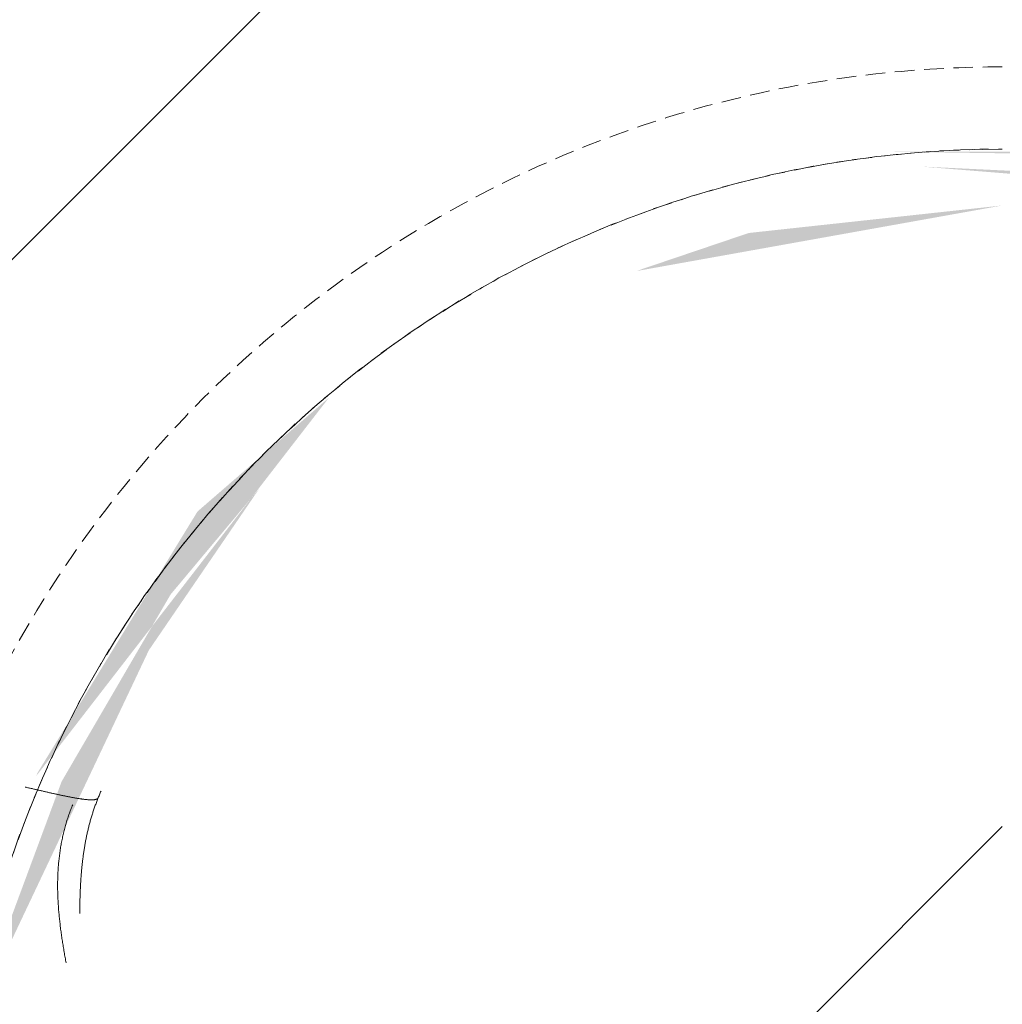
# Model space of a CAD drawing. Header units: millimetres. Extents: x 16156 to 91527, y 4646 to 113494.
# Tile 175 of 210: x 24547 to 24786, y 82912 to 83152. Entities that reach past the tile are written whole.
import ezdxf

# ---------------------------------------------------------------- set-up
doc = ezdxf.new("R2010")
doc.units = ezdxf.units.MM
doc.linetypes.add('ARC Demolished', pattern=[7.14375, 4.7625, -2.38125])
for name, color, linetype, lineweight in [('A--AR9__AlgVoorz', 1, 'Continuous', 9), ('A--L74__VasteSanitaireVoorz', 1, 'ARC Demolished', 9), ('A--L82__LosseGebruikersInvent', 1, 'ARC Demolished', 9)]:
    doc.layers.add(name, color=color, linetype=linetype, lineweight=lineweight)
pattern_1 = [(45, (0, 0), (-212.132, 212.132), [])]
pattern_2 = [(135, (82865.42, -24786.26), (-212.132, -212.132), [])]

# ---------------------------------------------------------------- blocks, each defined once
blk = doc.blocks.new('FP_197-AB-Begane grond - slooptekening')
at = {"layer": 'A--L82__LosseGebruikersInvent', "color": 240, "linetype": 'Continuous'}
for p, q in [((24559.48, 82959.86), (24559.37, 82959.57)), ((24559.48, 82959.86), (24559.37, 82959.57)), ((24559.6, 82960.16), (24559.48, 82959.86)), ((24559.6, 82960.16), (24559.48, 82959.86)), ((24559.72, 82960.45), (24559.6, 82960.16)), ((24559.72, 82960.45), (24559.6, 82960.16)), ((24559.84, 82960.74), (24559.72, 82960.45)), ((24559.84, 82960.74), (24559.72, 82960.45)), ((24558.63, 82957.49), (24558.53, 82957.19)), ((24558.63, 82957.49), (24558.53, 82957.19)), ((24558.73, 82957.79), (24558.63, 82957.49)), ((24558.73, 82957.79), (24558.63, 82957.49)), ((24558.83, 82958.09), (24558.73, 82957.79)), ((24558.83, 82958.09), (24558.73, 82957.79)), ((24558.94, 82958.38), (24558.83, 82958.09)), ((24558.94, 82958.38), (24558.83, 82958.09)), ((24559.04, 82958.68), (24558.94, 82958.38)), ((24559.04, 82958.68), (24558.94, 82958.38)), ((24559.15, 82958.98), (24559.04, 82958.68)), ((24559.15, 82958.98), (24559.04, 82958.68)), ((24559.26, 82959.27), (24559.15, 82958.98)), ((24559.26, 82959.27), (24559.15, 82958.98)), ((24559.37, 82959.57), (24559.26, 82959.27)), ((24559.37, 82959.57), (24559.26, 82959.27)), ((24557.91, 82955.06), (24557.83, 82954.75)), ((24557.91, 82955.06), (24557.83, 82954.75)), ((24557.99, 82955.37), (24557.91, 82955.06)), ((24557.99, 82955.37), (24557.91, 82955.06)), ((24558.08, 82955.67), (24557.99, 82955.37)), ((24558.08, 82955.67), (24557.99, 82955.37)), ((24558.17, 82955.98), (24558.08, 82955.67)), ((24558.17, 82955.98), (24558.08, 82955.67)), ((24558.25, 82956.28), (24558.17, 82955.98)), ((24558.25, 82956.28), (24558.17, 82955.98)), ((24558.35, 82956.58), (24558.25, 82956.28)), ((24558.35, 82956.58), (24558.25, 82956.28)), ((24558.44, 82956.88), (24558.35, 82956.58)), ((24558.44, 82956.88), (24558.35, 82956.58)), ((24558.53, 82957.19), (24558.44, 82956.88)), ((24558.53, 82957.19), (24558.44, 82956.88)), ((24557.39, 82952.9), (24557.32, 82952.59)), ((24557.39, 82952.9), (24557.32, 82952.59)), ((24557.45, 82953.21), (24557.39, 82952.9)), ((24557.45, 82953.21), (24557.39, 82952.9)), ((24557.53, 82953.52), (24557.45, 82953.21)), ((24557.53, 82953.52), (24557.45, 82953.21)), ((24557.6, 82953.83), (24557.53, 82953.52)), ((24557.6, 82953.83), (24557.53, 82953.52)), ((24557.67, 82954.14), (24557.6, 82953.83)), ((24557.67, 82954.14), (24557.6, 82953.83)), ((24557.75, 82954.45), (24557.67, 82954.14)), ((24557.75, 82954.45), (24557.67, 82954.14)), ((24557.83, 82954.75), (24557.75, 82954.45)), ((24557.83, 82954.75), (24557.75, 82954.45)), ((24556.91, 82950.39), (24556.85, 82950.08)), ((24556.91, 82950.39), (24556.85, 82950.08)), ((24556.96, 82950.71), (24556.91, 82950.39)), ((24556.96, 82950.71), (24556.91, 82950.39)), ((24557.01, 82951.02), (24556.96, 82950.71)), ((24557.01, 82951.02), (24556.96, 82950.71)), ((24557.07, 82951.34), (24557.01, 82951.02)), ((24557.07, 82951.34), (24557.01, 82951.02)), ((24557.13, 82951.65), (24557.07, 82951.34)), ((24557.13, 82951.65), (24557.07, 82951.34)), ((24557.19, 82951.96), (24557.13, 82951.65)), ((24557.19, 82951.96), (24557.13, 82951.65)), ((24557.25, 82952.28), (24557.19, 82951.96)), ((24557.25, 82952.28), (24557.19, 82951.96)), ((24557.32, 82952.59), (24557.25, 82952.28)), ((24557.32, 82952.59), (24557.25, 82952.28)), ((24556.55, 82947.85), (24556.51, 82947.53)), ((24556.55, 82947.85), (24556.51, 82947.53)), ((24556.59, 82948.17), (24556.55, 82947.85)), ((24556.59, 82948.17), (24556.55, 82947.85)), ((24556.63, 82948.49), (24556.59, 82948.17)), ((24556.63, 82948.49), (24556.59, 82948.17)), ((24556.67, 82948.81), (24556.63, 82948.49)), ((24556.67, 82948.81), (24556.63, 82948.49)), ((24556.71, 82949.12), (24556.67, 82948.81)), ((24556.71, 82949.12), (24556.67, 82948.81)), ((24556.76, 82949.44), (24556.71, 82949.12)), ((24556.76, 82949.44), (24556.71, 82949.12)), ((24556.81, 82949.76), (24556.76, 82949.44)), ((24556.81, 82949.76), (24556.76, 82949.44)), ((24556.85, 82950.08), (24556.81, 82949.76)), ((24556.85, 82950.08), (24556.81, 82949.76)), ((24556.34, 82945.6), (24556.32, 82945.28)), ((24556.34, 82945.6), (24556.32, 82945.28)), ((24556.36, 82945.92), (24556.34, 82945.6)), ((24556.36, 82945.92), (24556.34, 82945.6)), ((24556.39, 82946.24), (24556.36, 82945.92)), ((24556.39, 82946.24), (24556.36, 82945.92)), ((24556.42, 82946.57), (24556.39, 82946.24)), ((24556.42, 82946.57), (24556.39, 82946.24)), ((24556.45, 82946.89), (24556.42, 82946.57)), ((24556.45, 82946.89), (24556.42, 82946.57)), ((24556.48, 82947.21), (24556.45, 82946.89)), ((24556.48, 82947.21), (24556.45, 82946.89)), ((24556.51, 82947.53), (24556.48, 82947.21)), ((24556.51, 82947.53), (24556.48, 82947.21)), ((24556.21, 82943.33), (24556.2, 82943.01)), ((24556.21, 82943.33), (24556.2, 82943.01)), ((24556.23, 82943.66), (24556.21, 82943.33)), ((24556.23, 82943.66), (24556.21, 82943.33)), ((24556.24, 82943.98), (24556.23, 82943.66)), ((24556.24, 82943.98), (24556.23, 82943.66)), ((24556.26, 82944.31), (24556.24, 82943.98)), ((24556.26, 82944.31), (24556.24, 82943.98)), ((24556.27, 82944.63), (24556.26, 82944.31)), ((24556.27, 82944.63), (24556.26, 82944.31)), ((24556.29, 82944.95), (24556.27, 82944.63)), ((24556.29, 82944.95), (24556.27, 82944.63)), ((24556.32, 82945.28), (24556.29, 82944.95)), ((24556.32, 82945.28), (24556.29, 82944.95)), ((24556.18, 82941.7), (24556.17, 82941.37)), ((24556.18, 82941.7), (24556.17, 82941.37)), ((24556.17, 82941.37), (24556.17, 82941.05)), ((24556.17, 82941.37), (24556.17, 82941.05)), ((24556.17, 82941.05), (24556.17, 82940.72)), ((24556.17, 82941.05), (24556.17, 82940.72)), ((24556.17, 82940.72), (24556.18, 82940.39)), ((24556.17, 82940.72), (24556.18, 82940.39)), ((24556.19, 82942.35), (24556.18, 82942.03)), ((24556.19, 82942.35), (24556.18, 82942.03)), ((24556.18, 82942.03), (24556.18, 82941.7)), ((24556.18, 82942.03), (24556.18, 82941.7)), ((24556.2, 82943.01), (24556.19, 82942.68)), ((24556.2, 82943.01), (24556.19, 82942.68)), ((24556.19, 82942.68), (24556.19, 82942.35)), ((24556.19, 82942.68), (24556.19, 82942.35)), ((24556.18, 82940.39), (24556.18, 82940.06)), ((24556.18, 82940.39), (24556.18, 82940.06)), ((24556.18, 82940.06), (24556.19, 82939.73)), ((24556.18, 82940.06), (24556.19, 82939.73)), ((24556.19, 82939.73), (24556.19, 82939.41)), ((24556.19, 82939.73), (24556.19, 82939.41)), ((24556.19, 82939.41), (24556.2, 82939.08)), ((24556.19, 82939.41), (24556.2, 82939.08)), ((24556.2, 82939.08), (24556.21, 82938.75)), ((24556.2, 82939.08), (24556.21, 82938.75)), ((24556.21, 82938.75), (24556.22, 82938.42)), ((24556.21, 82938.75), (24556.22, 82938.42)), ((24556.22, 82938.42), (24556.24, 82938.09)), ((24556.22, 82938.42), (24556.24, 82938.09)), ((24556.24, 82938.09), (24556.25, 82937.76)), ((24556.24, 82938.09), (24556.25, 82937.76)), ((24556.25, 82937.76), (24556.27, 82937.43)), ((24556.25, 82937.76), (24556.27, 82937.43)), ((24556.27, 82937.43), (24556.29, 82937.1)), ((24556.27, 82937.43), (24556.29, 82937.1)), ((24556.29, 82937.1), (24556.31, 82936.77)), ((24556.29, 82937.1), (24556.31, 82936.77)), ((24556.31, 82936.77), (24556.33, 82936.44)), ((24556.31, 82936.77), (24556.33, 82936.44)), ((24556.33, 82936.44), (24556.35, 82936.11)), ((24556.33, 82936.44), (24556.35, 82936.11)), ((24556.35, 82936.11), (24556.37, 82935.78)), ((24556.35, 82936.11), (24556.37, 82935.78)), ((24556.37, 82935.78), (24556.39, 82935.45)), ((24556.37, 82935.78), (24556.39, 82935.45)), ((24556.39, 82935.45), (24556.42, 82935.12)), ((24556.39, 82935.45), (24556.42, 82935.12)), ((24556.42, 82935.12), (24556.45, 82934.79)), ((24556.42, 82935.12), (24556.45, 82934.79)), ((24556.45, 82934.79), (24556.48, 82934.46)), ((24556.45, 82934.79), (24556.48, 82934.46)), ((24556.48, 82934.46), (24556.51, 82934.13)), ((24556.48, 82934.46), (24556.51, 82934.13)), ((24556.51, 82934.13), (24556.54, 82933.8)), ((24556.51, 82934.13), (24556.54, 82933.8)), ((24556.54, 82933.8), (24556.57, 82933.47)), ((24556.54, 82933.8), (24556.57, 82933.47)), ((24556.57, 82933.47), (24556.6, 82933.14)), ((24556.57, 82933.47), (24556.6, 82933.14)), ((24556.6, 82933.14), (24556.64, 82932.81)), ((24556.6, 82933.14), (24556.64, 82932.81)), ((24556.64, 82932.81), (24556.67, 82932.48)), ((24556.64, 82932.81), (24556.67, 82932.48)), ((24556.67, 82932.48), (24556.71, 82932.15)), ((24556.67, 82932.48), (24556.71, 82932.15)), ((24556.71, 82932.15), (24556.75, 82931.81)), ((24556.71, 82932.15), (24556.75, 82931.81)), ((24556.75, 82931.81), (24556.79, 82931.48)), ((24556.75, 82931.81), (24556.79, 82931.48)), ((24556.79, 82931.48), (24556.83, 82931.15)), ((24556.79, 82931.48), (24556.83, 82931.15)), ((24556.83, 82931.15), (24556.87, 82930.82)), ((24556.83, 82931.15), (24556.87, 82930.82)), ((24556.87, 82930.82), (24556.91, 82930.49)), ((24556.87, 82930.82), (24556.91, 82930.49)), ((24556.91, 82930.49), (24556.95, 82930.16)), ((24556.91, 82930.49), (24556.95, 82930.16)), ((24556.95, 82930.16), (24557, 82929.83)), ((24556.95, 82930.16), (24557, 82929.83)), ((24557, 82929.83), (24557.04, 82929.5)), ((24557, 82929.83), (24557.04, 82929.5)), ((24557.04, 82929.5), (24557.09, 82929.17)), ((24557.04, 82929.5), (24557.09, 82929.17)), ((24557.09, 82929.17), (24557.13, 82928.84)), ((24557.09, 82929.17), (24557.13, 82928.84)), ((24557.13, 82928.84), (24557.18, 82928.51)), ((24557.13, 82928.84), (24557.18, 82928.51)), ((24557.18, 82928.51), (24557.23, 82928.18)), ((24557.18, 82928.51), (24557.23, 82928.18)), ((24557.23, 82928.18), (24557.28, 82927.85)), ((24557.23, 82928.18), (24557.28, 82927.85)), ((24557.28, 82927.85), (24557.33, 82927.52)), ((24557.28, 82927.85), (24557.33, 82927.52)), ((24557.33, 82927.52), (24557.38, 82927.19)), ((24557.33, 82927.52), (24557.38, 82927.19)), ((24557.38, 82927.19), (24557.44, 82926.86)), ((24557.38, 82927.19), (24557.44, 82926.86)), ((24557.44, 82926.86), (24557.49, 82926.53)), ((24557.44, 82926.86), (24557.49, 82926.53)), ((24557.49, 82926.53), (24557.54, 82926.21)), ((24557.49, 82926.53), (24557.54, 82926.21)), ((24557.54, 82926.21), (24557.6, 82925.88)), ((24557.54, 82926.21), (24557.6, 82925.88)), ((24557.6, 82925.88), (24557.65, 82925.55)), ((24557.6, 82925.88), (24557.65, 82925.55)), ((24557.65, 82925.55), (24557.71, 82925.22)), ((24557.65, 82925.55), (24557.71, 82925.22)), ((24557.71, 82925.22), (24557.76, 82924.89)), ((24557.71, 82925.22), (24557.76, 82924.89)), ((24557.76, 82924.89), (24557.82, 82924.56)), ((24557.76, 82924.89), (24557.82, 82924.56)), ((24557.82, 82924.56), (24557.88, 82924.24)), ((24557.82, 82924.56), (24557.88, 82924.24)), ((24557.88, 82924.24), (24557.94, 82923.91)), ((24557.88, 82924.24), (24557.94, 82923.91)), ((24557.94, 82923.91), (24558, 82923.58)), ((24557.94, 82923.91), (24558, 82923.58)), ((24558, 82923.58), (24558.06, 82923.25)), ((24558, 82923.58), (24558.06, 82923.25)), ((24558.06, 82923.25), (24558.12, 82922.93)), ((24558.06, 82923.25), (24558.12, 82922.93)), ((24558.12, 82922.93), (24558.18, 82922.6)), ((24558.12, 82922.93), (24558.18, 82922.6)), ((24558.18, 82922.6), (24558.24, 82922.27)), ((24558.18, 82922.6), (24558.24, 82922.27))]:
    blk.add_line(p, q, dxfattribs=at)
blk = doc.blocks.new('FP_201-AB-Begane grond - slooptekening')
at = {"layer": 'A--L74__VasteSanitaireVoorz', "color": 240, "linetype": 'Continuous'}
for p, q in [((-96.98, -220.27), (-96.95, -220.29)), ((-96.98, -220.27), (-96.95, -220.29)), ((-96.95, -220.29), (-96.92, -220.31)), ((-96.95, -220.29), (-96.92, -220.31)), ((-96.92, -220.31), (-96.89, -220.33)), ((-96.92, -220.31), (-96.89, -220.33)), ((-96.89, -220.33), (-96.86, -220.35)), ((-96.89, -220.33), (-96.86, -220.35)), ((-96.86, -220.35), (-96.84, -220.38)), ((-96.86, -220.35), (-96.84, -220.38)), ((-96.84, -220.38), (-96.81, -220.41)), ((-96.84, -220.38), (-96.81, -220.41)), ((-96.81, -220.41), (-96.79, -220.44)), ((-96.81, -220.41), (-96.79, -220.44)), ((-96.79, -220.44), (-96.77, -220.47)), ((-96.79, -220.44), (-96.77, -220.47)), ((-96.77, -220.47), (-96.74, -220.51)), ((-96.77, -220.47), (-96.74, -220.51)), ((-96.74, -220.51), (-96.72, -220.55)), ((-96.74, -220.51), (-96.72, -220.55)), ((-96.72, -220.55), (-96.7, -220.59)), ((-96.72, -220.55), (-96.7, -220.59)), ((-96.7, -220.59), (-96.68, -220.63)), ((-96.7, -220.59), (-96.68, -220.63)), ((-96.68, -220.63), (-96.67, -220.68)), ((-96.68, -220.63), (-96.67, -220.68)), ((-96.67, -220.68), (-96.65, -220.72)), ((-96.67, -220.68), (-96.65, -220.72)), ((-96.65, -220.72), (-96.63, -220.77)), ((-96.65, -220.72), (-96.63, -220.77)), ((-96.63, -220.77), (-96.62, -220.83)), ((-96.63, -220.77), (-96.62, -220.83)), ((-96.62, -220.83), (-96.61, -220.88)), ((-96.62, -220.83), (-96.61, -220.88)), ((-96.61, -220.88), (-96.59, -220.94)), ((-96.61, -220.88), (-96.59, -220.94)), ((-96.59, -220.94), (-96.58, -221)), ((-96.59, -220.94), (-96.58, -221)), ((-96.58, -221), (-96.57, -221.06)), ((-96.58, -221), (-96.57, -221.06)), ((-96.57, -222.87), (-96.58, -222.98)), ((-96.57, -222.87), (-96.58, -222.98)), ((-96.57, -221.06), (-96.56, -221.12)), ((-96.57, -221.06), (-96.56, -221.12)), ((-96.56, -222.76), (-96.57, -222.87)), ((-96.56, -222.76), (-96.57, -222.87)), ((-96.56, -221.12), (-96.55, -221.19)), ((-96.56, -221.12), (-96.55, -221.19)), ((-96.55, -222.65), (-96.56, -222.76)), ((-96.55, -222.65), (-96.56, -222.76)), ((-96.55, -221.19), (-96.55, -221.26)), ((-96.55, -221.19), (-96.55, -221.26)), ((-96.55, -221.26), (-96.54, -221.33)), ((-96.55, -221.26), (-96.54, -221.33)), ((-96.54, -222.55), (-96.55, -222.65)), ((-96.54, -222.55), (-96.55, -222.65)), ((-96.54, -221.33), (-96.53, -221.4)), ((-96.54, -221.33), (-96.53, -221.4)), ((-96.53, -222.35), (-96.54, -222.45)), ((-96.53, -222.35), (-96.54, -222.45)), ((-96.54, -222.45), (-96.54, -222.55)), ((-96.54, -222.45), (-96.54, -222.55)), ((-96.53, -221.4), (-96.53, -221.48)), ((-96.53, -221.4), (-96.53, -221.48)), ((-96.53, -221.48), (-96.52, -221.55)), ((-96.53, -221.48), (-96.52, -221.55)), ((-96.52, -222.16), (-96.53, -222.25)), ((-96.52, -222.16), (-96.53, -222.25)), ((-96.53, -222.25), (-96.53, -222.35)), ((-96.53, -222.25), (-96.53, -222.35)), ((-96.52, -221.55), (-96.52, -221.63)), ((-96.52, -221.55), (-96.52, -221.63)), ((-96.52, -221.63), (-96.52, -221.71)), ((-96.52, -221.63), (-96.52, -221.71)), ((-96.52, -221.71), (-96.52, -221.8)), ((-96.52, -221.71), (-96.52, -221.8)), ((-96.52, -221.8), (-96.52, -221.89)), ((-96.52, -221.8), (-96.52, -221.89)), ((-96.52, -221.89), (-96.52, -221.97)), ((-96.52, -221.89), (-96.52, -221.97)), ((-96.52, -221.97), (-96.52, -222.06)), ((-96.52, -221.97), (-96.52, -222.06)), ((-96.52, -222.06), (-96.52, -222.16)), ((-96.52, -222.06), (-96.52, -222.16)), ((-96.89, -225.28), (-96.91, -225.43)), ((-96.89, -225.28), (-96.91, -225.43)), ((-96.86, -225.14), (-96.89, -225.28)), ((-96.86, -225.14), (-96.89, -225.28)), ((-96.84, -225), (-96.86, -225.14)), ((-96.84, -225), (-96.86, -225.14)), ((-96.82, -224.86), (-96.84, -225)), ((-96.82, -224.86), (-96.84, -225)), ((-96.8, -224.72), (-96.82, -224.86)), ((-96.8, -224.72), (-96.82, -224.86)), ((-96.78, -224.58), (-96.8, -224.72)), ((-96.78, -224.58), (-96.8, -224.72)), ((-96.76, -224.45), (-96.78, -224.58)), ((-96.76, -224.45), (-96.78, -224.58)), ((-96.74, -224.31), (-96.76, -224.45)), ((-96.74, -224.31), (-96.76, -224.45)), ((-96.72, -224.18), (-96.74, -224.31)), ((-96.72, -224.18), (-96.74, -224.31)), ((-96.7, -224.05), (-96.72, -224.18)), ((-96.7, -224.05), (-96.72, -224.18)), ((-96.68, -223.92), (-96.7, -224.05)), ((-96.68, -223.92), (-96.7, -224.05)), ((-96.67, -223.8), (-96.68, -223.92)), ((-96.67, -223.8), (-96.68, -223.92)), ((-96.65, -223.68), (-96.67, -223.8)), ((-96.65, -223.68), (-96.67, -223.8)), ((-96.64, -223.55), (-96.65, -223.68)), ((-96.64, -223.55), (-96.65, -223.68)), ((-96.62, -223.43), (-96.64, -223.55)), ((-96.62, -223.43), (-96.64, -223.55)), ((-96.61, -223.32), (-96.62, -223.43)), ((-96.61, -223.32), (-96.62, -223.43)), ((-96.6, -223.2), (-96.61, -223.32)), ((-96.6, -223.2), (-96.61, -223.32)), ((-96.59, -223.09), (-96.6, -223.2)), ((-96.59, -223.09), (-96.6, -223.2)), ((-96.58, -222.98), (-96.59, -223.09)), ((-96.58, -222.98), (-96.59, -223.09)), ((-97.33, -227.64), (-97.36, -227.81)), ((-97.33, -227.64), (-97.36, -227.81)), ((-97.29, -227.47), (-97.33, -227.64)), ((-97.29, -227.47), (-97.33, -227.64)), ((-97.26, -227.31), (-97.29, -227.47)), ((-97.26, -227.31), (-97.29, -227.47)), ((-97.23, -227.14), (-97.26, -227.31)), ((-97.23, -227.14), (-97.26, -227.31)), ((-97.2, -226.98), (-97.23, -227.14)), ((-97.2, -226.98), (-97.23, -227.14)), ((-97.16, -226.82), (-97.2, -226.98)), ((-97.16, -226.82), (-97.2, -226.98)), ((-97.13, -226.66), (-97.16, -226.82)), ((-97.13, -226.66), (-97.16, -226.82)), ((-97.1, -226.5), (-97.13, -226.66)), ((-97.1, -226.5), (-97.13, -226.66)), ((-97.07, -226.34), (-97.1, -226.5)), ((-97.07, -226.34), (-97.1, -226.5)), ((-97.05, -226.18), (-97.07, -226.34)), ((-97.05, -226.18), (-97.07, -226.34)), ((-97.02, -226.03), (-97.05, -226.18)), ((-97.02, -226.03), (-97.05, -226.18)), ((-96.99, -225.88), (-97.02, -226.03)), ((-96.99, -225.88), (-97.02, -226.03)), ((-96.96, -225.73), (-96.99, -225.88)), ((-96.96, -225.73), (-96.99, -225.88)), ((-96.94, -225.58), (-96.96, -225.73)), ((-96.94, -225.58), (-96.96, -225.73)), ((-96.91, -225.43), (-96.94, -225.58)), ((-96.91, -225.43), (-96.94, -225.58)), ((-97.85, -230.14), (-97.89, -230.32)), ((-97.85, -230.14), (-97.89, -230.32)), ((-97.81, -229.95), (-97.85, -230.14)), ((-97.81, -229.95), (-97.85, -230.14)), ((-97.77, -229.77), (-97.81, -229.95)), ((-97.77, -229.77), (-97.81, -229.95)), ((-97.73, -229.58), (-97.77, -229.77)), ((-97.73, -229.58), (-97.77, -229.77)), ((-97.69, -229.4), (-97.73, -229.58)), ((-97.69, -229.4), (-97.73, -229.58)), ((-97.65, -229.22), (-97.69, -229.4)), ((-97.65, -229.22), (-97.69, -229.4)), ((-97.61, -229.04), (-97.65, -229.22)), ((-97.61, -229.04), (-97.65, -229.22)), ((-97.58, -228.86), (-97.61, -229.04)), ((-97.58, -228.86), (-97.61, -229.04)), ((-97.54, -228.68), (-97.58, -228.86)), ((-97.54, -228.68), (-97.58, -228.86)), ((-97.5, -228.51), (-97.54, -228.68)), ((-97.5, -228.51), (-97.54, -228.68)), ((-97.47, -228.33), (-97.5, -228.51)), ((-97.47, -228.33), (-97.5, -228.51)), ((-97.43, -228.16), (-97.47, -228.33)), ((-97.43, -228.16), (-97.47, -228.33)), ((-97.39, -227.98), (-97.43, -228.16)), ((-97.39, -227.98), (-97.43, -228.16)), ((-97.36, -227.81), (-97.39, -227.98)), ((-97.36, -227.81), (-97.39, -227.98)), ((-98.36, -232.45), (-98.41, -232.65)), ((-98.36, -232.45), (-98.41, -232.65)), ((-98.32, -232.25), (-98.36, -232.45)), ((-98.32, -232.25), (-98.36, -232.45)), ((-98.27, -232.06), (-98.32, -232.25)), ((-98.27, -232.06), (-98.32, -232.25)), ((-98.23, -231.86), (-98.27, -232.06)), ((-98.23, -231.86), (-98.27, -232.06)), ((-98.19, -231.66), (-98.23, -231.86)), ((-98.19, -231.66), (-98.23, -231.86)), ((-98.14, -231.47), (-98.19, -231.66)), ((-98.14, -231.47), (-98.19, -231.66)), ((-98.1, -231.28), (-98.14, -231.47)), ((-98.1, -231.28), (-98.14, -231.47)), ((-98.06, -231.08), (-98.1, -231.28)), ((-98.06, -231.08), (-98.1, -231.28)), ((-98.01, -230.89), (-98.06, -231.08)), ((-98.01, -230.89), (-98.06, -231.08)), ((-97.97, -230.7), (-98.01, -230.89)), ((-97.97, -230.7), (-98.01, -230.89)), ((-97.93, -230.51), (-97.97, -230.7)), ((-97.93, -230.51), (-97.97, -230.7)), ((-97.89, -230.32), (-97.93, -230.51)), ((-97.89, -230.32), (-97.93, -230.51)), ((-98.91, -234.87), (-98.96, -235.08)), ((-98.91, -234.87), (-98.96, -235.08)), ((-98.87, -234.67), (-98.91, -234.87)), ((-98.87, -234.67), (-98.91, -234.87)), ((-98.82, -234.46), (-98.87, -234.67)), ((-98.82, -234.46), (-98.87, -234.67)), ((-98.77, -234.26), (-98.82, -234.46)), ((-98.77, -234.26), (-98.82, -234.46)), ((-98.73, -234.06), (-98.77, -234.26)), ((-98.73, -234.06), (-98.77, -234.26)), ((-98.68, -233.85), (-98.73, -234.06)), ((-98.68, -233.85), (-98.73, -234.06)), ((-98.63, -233.65), (-98.68, -233.85)), ((-98.63, -233.65), (-98.68, -233.85)), ((-98.59, -233.45), (-98.63, -233.65)), ((-98.59, -233.45), (-98.63, -233.65)), ((-98.54, -233.25), (-98.59, -233.45)), ((-98.54, -233.25), (-98.59, -233.45)), ((-98.5, -233.05), (-98.54, -233.25)), ((-98.5, -233.05), (-98.54, -233.25)), ((-98.45, -232.85), (-98.5, -233.05)), ((-98.45, -232.85), (-98.5, -233.05)), ((-98.41, -232.65), (-98.45, -232.85)), ((-98.41, -232.65), (-98.45, -232.85)), ((-99.44, -237.15), (-99.48, -237.36)), ((-99.44, -237.15), (-99.48, -237.36)), ((-99.39, -236.95), (-99.44, -237.15)), ((-99.39, -236.95), (-99.44, -237.15)), ((-99.34, -236.74), (-99.39, -236.95)), ((-99.34, -236.74), (-99.39, -236.95)), ((-99.29, -236.53), (-99.34, -236.74)), ((-99.29, -236.53), (-99.34, -236.74)), ((-99.25, -236.32), (-99.29, -236.53)), ((-99.25, -236.32), (-99.29, -236.53)), ((-99.2, -236.11), (-99.25, -236.32)), ((-99.2, -236.11), (-99.25, -236.32)), ((-99.15, -235.91), (-99.2, -236.11)), ((-99.15, -235.91), (-99.2, -236.11)), ((-99.1, -235.7), (-99.15, -235.91)), ((-99.1, -235.7), (-99.15, -235.91)), ((-99.06, -235.49), (-99.1, -235.7)), ((-99.06, -235.49), (-99.1, -235.7)), ((-99.01, -235.29), (-99.06, -235.49)), ((-99.01, -235.29), (-99.06, -235.49)), ((-98.96, -235.08), (-99.01, -235.29)), ((-98.96, -235.08), (-99.01, -235.29)), ((-99.58, -237.78), (-99.63, -237.99)), ((-99.58, -237.78), (-99.63, -237.99)), ((-99.53, -237.57), (-99.58, -237.78)), ((-99.53, -237.57), (-99.58, -237.78)), ((-99.48, -237.36), (-99.53, -237.57)), ((-99.48, -237.36), (-99.53, -237.57))]:
    blk.add_line(p, q, dxfattribs=at)
at = {"layer": 'A--L74__VasteSanitaireVoorz', "flags": 128}
blk.add_lwpolyline([(255, 0), (254.8, -10.2), (254.18, -20.38), (253.17, -30.53), (251.74, -40.63), (249.92, -50.66), (247.69, -60.61), (245.07, -70.47), (242.06, -80.21), (238.65, -89.83), (234.87, -99.3), (230.71, -108.61), (226.18, -117.75), (221.29, -126.7), (216.05, -135.45), (210.46, -143.98), (204.53, -152.28), (198.28, -160.34), (191.71, -168.14), (184.83, -175.67), (177.66, -182.93), (170.2, -189.88), (162.47, -196.54), (154.48, -202.88), (146.25, -208.89), (137.78, -214.58), (129.09, -219.91), (120.19, -224.9), (111.1, -229.53), (101.83, -233.78), (92.4, -237.67), (82.82, -241.17), (73.11, -244.29), (63.28, -247.02), (53.36, -249.36), (43.34, -251.29), (33.26, -252.82), (23.12, -253.95), (12.95, -254.67), (2.75, -254.99), (-7.45, -254.89), (-17.63, -254.39), (-27.79, -253.48), (-37.91, -252.17), (-47.96, -250.45), (-57.94, -248.33), (-67.82, -245.82), (-77.6, -242.91), (-87.25, -239.61), (-96.76, -235.93), (-106.12, -231.87), (-115.3, -227.44), (-124.31, -222.65), (-133.11, -217.5), (-141.7, -212), (-150.07, -206.17), (-158.19, -200), (-166.06, -193.51), (-173.67, -186.72), (-181, -179.62), (-188.04, -172.24), (-194.77, -164.59), (-201.2, -156.67), (-207.3, -148.49), (-213.08, -140.09), (-218.51, -131.45), (-223.59, -122.61), (-228.31, -113.57), (-232.67, -104.35), (-236.66, -94.96), (-240.27, -85.42), (-243.49, -75.75), (-246.32, -65.95), (-248.76, -56.04), (-250.81, -46.05), (-252.45, -35.99), (-253.69, -25.86), (-254.52, -15.7), (-254.94, -5.51), (-255, 0)], dxfattribs=at)
blk = doc.blocks.new('FP_203-AB-Begane grond - slooptekening')
at = {"layer": 'A--L74__VasteSanitaireVoorz', "color": 240, "linetype": 'Continuous'}
for p, q in [((-98.66, -219.52), (-98.44, -219.62)), ((-98.66, -219.52), (-98.44, -219.62)), ((-98.44, -219.62), (-98.21, -219.72)), ((-98.44, -219.62), (-98.21, -219.72)), ((-98.21, -219.72), (-97.98, -219.81)), ((-98.21, -219.72), (-97.98, -219.81)), ((-97.98, -219.81), (-97.75, -219.91)), ((-97.98, -219.81), (-97.75, -219.91)), ((-97.75, -219.91), (-97.52, -220.01)), ((-97.75, -219.91), (-97.52, -220.01)), ((-97.52, -220.01), (-97.29, -220.1)), ((-97.52, -220.01), (-97.29, -220.1)), ((-97.29, -220.1), (-97.06, -220.2)), ((-97.29, -220.1), (-97.06, -220.2)), ((-97.06, -220.2), (-96.83, -220.29)), ((-97.06, -220.2), (-96.83, -220.29)), ((-96.83, -220.29), (-96.6, -220.38)), ((-96.83, -220.29), (-96.6, -220.38)), ((-96.6, -220.38), (-96.37, -220.47)), ((-96.6, -220.38), (-96.37, -220.47)), ((-96.37, -220.47), (-96.13, -220.56)), ((-96.37, -220.47), (-96.13, -220.56)), ((-96.13, -220.56), (-95.9, -220.65)), ((-96.13, -220.56), (-95.9, -220.65)), ((-95.9, -220.65), (-95.67, -220.74)), ((-95.9, -220.65), (-95.67, -220.74)), ((-95.67, -220.74), (-95.43, -220.82)), ((-95.67, -220.74), (-95.43, -220.82)), ((-95.43, -220.82), (-95.2, -220.91)), ((-95.43, -220.82), (-95.2, -220.91)), ((-95.2, -220.91), (-94.97, -220.99)), ((-95.2, -220.91), (-94.97, -220.99)), ((-94.97, -220.99), (-94.73, -221.08)), ((-94.97, -220.99), (-94.73, -221.08)), ((-94.73, -221.08), (-94.5, -221.16)), ((-94.73, -221.08), (-94.5, -221.16)), ((-94.5, -221.16), (-94.26, -221.24)), ((-94.5, -221.16), (-94.26, -221.24)), ((-94.26, -221.24), (-94.02, -221.32)), ((-94.26, -221.24), (-94.02, -221.32)), ((-94.02, -221.32), (-93.79, -221.4)), ((-94.02, -221.32), (-93.79, -221.4)), ((-93.79, -221.4), (-93.55, -221.48)), ((-93.79, -221.4), (-93.55, -221.48)), ((-93.55, -221.48), (-93.31, -221.55)), ((-93.55, -221.48), (-93.31, -221.55)), ((-93.31, -221.55), (-93.08, -221.63)), ((-93.31, -221.55), (-93.08, -221.63)), ((-93.08, -221.63), (-92.84, -221.7)), ((-93.08, -221.63), (-92.84, -221.7)), ((-92.84, -221.7), (-92.6, -221.77)), ((-92.84, -221.7), (-92.6, -221.77)), ((-92.6, -221.77), (-92.36, -221.85)), ((-92.6, -221.77), (-92.36, -221.85)), ((-92.36, -221.85), (-92.12, -221.92)), ((-92.36, -221.85), (-92.12, -221.92)), ((-92.12, -221.92), (-91.88, -221.99)), ((-92.12, -221.92), (-91.88, -221.99)), ((-91.88, -221.99), (-91.64, -222.06)), ((-91.88, -221.99), (-91.64, -222.06)), ((-91.64, -222.06), (-91.4, -222.13)), ((-91.64, -222.06), (-91.4, -222.13)), ((-91.4, -222.13), (-91.16, -222.19)), ((-91.4, -222.13), (-91.16, -222.19)), ((-91.16, -222.19), (-90.92, -222.26)), ((-91.16, -222.19), (-90.92, -222.26)), ((-90.92, -222.26), (-90.68, -222.32)), ((-90.92, -222.26), (-90.68, -222.32)), ((-90.68, -222.32), (-90.43, -222.39)), ((-90.68, -222.32), (-90.43, -222.39)), ((-90.43, -222.39), (-90.19, -222.45)), ((-90.43, -222.39), (-90.19, -222.45)), ((-90.19, -222.45), (-89.95, -222.51)), ((-90.19, -222.45), (-89.95, -222.51)), ((-89.95, -222.51), (-89.71, -222.57)), ((-89.95, -222.51), (-89.71, -222.57)), ((-89.71, -222.57), (-89.46, -222.63)), ((-89.71, -222.57), (-89.46, -222.63)), ((-89.46, -222.63), (-89.22, -222.69)), ((-89.46, -222.63), (-89.22, -222.69)), ((-89.22, -222.69), (-88.98, -222.75)), ((-89.22, -222.69), (-88.98, -222.75)), ((-88.98, -222.75), (-88.73, -222.8)), ((-88.98, -222.75), (-88.73, -222.8)), ((-88.73, -222.8), (-88.49, -222.86)), ((-88.73, -222.8), (-88.49, -222.86)), ((-88.49, -222.86), (-88.24, -222.91)), ((-88.49, -222.86), (-88.24, -222.91)), ((-88.24, -222.91), (-88, -222.97)), ((-88.24, -222.91), (-88, -222.97)), ((-88, -222.97), (-87.75, -223.02)), ((-88, -222.97), (-87.75, -223.02)), ((-87.75, -223.02), (-87.5, -223.07)), ((-87.75, -223.02), (-87.5, -223.07)), ((-87.5, -223.07), (-87.26, -223.12)), ((-87.5, -223.07), (-87.26, -223.12)), ((-87.26, -223.12), (-87.01, -223.17)), ((-87.26, -223.12), (-87.01, -223.17)), ((-87.01, -223.17), (-86.77, -223.22)), ((-87.01, -223.17), (-86.77, -223.22)), ((-86.77, -223.22), (-86.52, -223.27)), ((-86.77, -223.22), (-86.52, -223.27)), ((-86.52, -223.27), (-86.27, -223.31)), ((-86.52, -223.27), (-86.27, -223.31)), ((-86.27, -223.31), (-86.02, -223.36)), ((-86.27, -223.31), (-86.02, -223.36)), ((-86.02, -223.36), (-85.78, -223.41)), ((-86.02, -223.36), (-85.78, -223.41)), ((-85.78, -223.41), (-85.53, -223.45)), ((-85.78, -223.41), (-85.53, -223.45)), ((-85.53, -223.45), (-85.28, -223.49)), ((-85.53, -223.45), (-85.28, -223.49)), ((-85.28, -223.49), (-85.03, -223.53)), ((-85.28, -223.49), (-85.03, -223.53)), ((-85.03, -223.53), (-84.78, -223.58)), ((-85.03, -223.53), (-84.78, -223.58)), ((-84.78, -223.58), (-84.53, -223.62)), ((-84.78, -223.58), (-84.53, -223.62)), ((-84.53, -223.62), (-84.28, -223.65)), ((-84.53, -223.62), (-84.28, -223.65)), ((-84.28, -223.65), (-84.03, -223.69)), ((-84.28, -223.65), (-84.03, -223.69)), ((-84.03, -223.69), (-83.78, -223.73)), ((-84.03, -223.69), (-83.78, -223.73)), ((-83.78, -223.73), (-83.53, -223.77)), ((-83.78, -223.73), (-83.53, -223.77)), ((-83.53, -223.77), (-83.28, -223.8)), ((-83.53, -223.77), (-83.28, -223.8)), ((-83.28, -223.8), (-83.03, -223.84)), ((-83.28, -223.8), (-83.03, -223.84)), ((-83.03, -223.84), (-82.78, -223.87)), ((-83.03, -223.84), (-82.78, -223.87)), ((-82.78, -223.87), (-82.53, -223.9)), ((-82.78, -223.87), (-82.53, -223.9)), ((-82.53, -223.9), (-82.28, -223.94)), ((-82.53, -223.9), (-82.28, -223.94)), ((-82.28, -223.94), (-82.03, -223.97)), ((-82.28, -223.94), (-82.03, -223.97)), ((-82.03, -223.97), (-81.78, -224)), ((-82.03, -223.97), (-81.78, -224)), ((-81.78, -224), (-81.53, -224.03)), ((-81.78, -224), (-81.53, -224.03)), ((-81.53, -224.03), (-81.28, -224.06)), ((-81.53, -224.03), (-81.28, -224.06)), ((-81.28, -224.06), (-81.03, -224.09)), ((-81.28, -224.06), (-81.03, -224.09)), ((-81.03, -224.09), (-80.77, -224.11)), ((-81.03, -224.09), (-80.77, -224.11)), ((-80.77, -224.11), (-80.52, -224.14)), ((-80.77, -224.11), (-80.52, -224.14)), ((-80.52, -224.14), (-80.27, -224.17)), ((-80.52, -224.14), (-80.27, -224.17)), ((-80.27, -224.17), (-80.02, -224.19)), ((-80.27, -224.17), (-80.02, -224.19)), ((-80.02, -224.19), (-79.76, -224.22)), ((-80.02, -224.19), (-79.76, -224.22)), ((-79.76, -224.22), (-79.51, -224.24)), ((-79.76, -224.22), (-79.51, -224.24)), ((-79.51, -224.24), (-79.26, -224.26)), ((-79.51, -224.24), (-79.26, -224.26)), ((-79.26, -224.26), (-79.01, -224.28)), ((-79.26, -224.26), (-79.01, -224.28)), ((-79.01, -224.28), (-78.75, -224.31)), ((-79.01, -224.28), (-78.75, -224.31)), ((-78.75, -224.31), (-78.5, -224.33)), ((-78.75, -224.31), (-78.5, -224.33)), ((-78.5, -224.33), (-78.25, -224.35)), ((-78.5, -224.33), (-78.25, -224.35)), ((-78.25, -224.35), (-77.99, -224.37)), ((-78.25, -224.35), (-77.99, -224.37)), ((-77.99, -224.37), (-77.74, -224.38)), ((-77.99, -224.37), (-77.74, -224.38)), ((-77.74, -224.38), (-77.49, -224.4)), ((-77.74, -224.38), (-77.49, -224.4)), ((-77.49, -224.4), (-77.23, -224.42)), ((-77.49, -224.4), (-77.23, -224.42)), ((-77.23, -224.42), (-76.98, -224.44)), ((-77.23, -224.42), (-76.98, -224.44)), ((-76.98, -224.44), (-76.73, -224.45)), ((-76.98, -224.44), (-76.73, -224.45)), ((-76.73, -224.45), (-76.47, -224.47)), ((-76.73, -224.45), (-76.47, -224.47)), ((-76.47, -224.47), (-76.22, -224.48)), ((-76.47, -224.47), (-76.22, -224.48)), ((-76.22, -224.48), (-75.96, -224.5)), ((-76.22, -224.48), (-75.96, -224.5)), ((-75.96, -224.5), (-75.71, -224.51)), ((-75.96, -224.5), (-75.71, -224.51)), ((-75.71, -224.51), (-75.46, -224.52)), ((-75.71, -224.51), (-75.46, -224.52)), ((-75.46, -224.52), (-75.2, -224.53)), ((-75.46, -224.52), (-75.2, -224.53)), ((-75.2, -224.53), (-74.95, -224.55)), ((-75.2, -224.53), (-74.95, -224.55)), ((-74.95, -224.55), (-74.69, -224.56)), ((-74.95, -224.55), (-74.69, -224.56)), ((-74.69, -224.56), (-74.44, -224.57)), ((-74.69, -224.56), (-74.44, -224.57)), ((-74.44, -224.57), (-74.19, -224.58)), ((-74.44, -224.57), (-74.19, -224.58)), ((-74.19, -224.58), (-73.93, -224.59)), ((-74.19, -224.58), (-73.93, -224.59)), ((-73.93, -224.59), (-73.68, -224.6)), ((-73.93, -224.59), (-73.68, -224.6)), ((-73.68, -224.6), (-73.42, -224.61)), ((-73.68, -224.6), (-73.42, -224.61)), ((-73.42, -224.61), (-73.17, -224.61)), ((-73.42, -224.61), (-73.17, -224.61)), ((-73.17, -224.61), (-72.91, -224.62)), ((-73.17, -224.61), (-72.91, -224.62)), ((-72.91, -224.62), (-72.66, -224.63)), ((-72.91, -224.62), (-72.66, -224.63)), ((-72.66, -224.63), (-72.41, -224.64)), ((-72.66, -224.63), (-72.41, -224.64)), ((-72.41, -224.64), (-72.15, -224.64)), ((-72.41, -224.64), (-72.15, -224.64)), ((-72.15, -224.64), (-71.9, -224.65)), ((-72.15, -224.64), (-71.9, -224.65)), ((-71.9, -224.65), (-71.64, -224.65)), ((-71.9, -224.65), (-71.64, -224.65)), ((-71.64, -224.65), (-71.39, -224.66)), ((-71.64, -224.65), (-71.39, -224.66)), ((-71.39, -224.66), (-71.14, -224.66)), ((-71.39, -224.66), (-71.14, -224.66)), ((-71.14, -224.66), (-70.88, -224.67)), ((-71.14, -224.66), (-70.88, -224.67)), ((-70.88, -224.67), (-70.63, -224.67)), ((-70.88, -224.67), (-70.63, -224.67)), ((-70.63, -224.67), (-70.37, -224.67)), ((-70.63, -224.67), (-70.37, -224.67)), ((-70.37, -224.67), (-70.12, -224.68)), ((-70.37, -224.67), (-70.12, -224.68)), ((-70.12, -224.68), (-69.87, -224.68)), ((-70.12, -224.68), (-69.87, -224.68)), ((-69.87, -224.68), (-69.61, -224.68)), ((-69.87, -224.68), (-69.61, -224.68)), ((-69.61, -224.68), (-69.36, -224.68)), ((-69.61, -224.68), (-69.36, -224.68)), ((-69.36, -224.68), (-69.1, -224.69)), ((-69.36, -224.68), (-69.1, -224.69)), ((-69.1, -224.69), (-68.85, -224.69)), ((-69.1, -224.69), (-68.85, -224.69))]:
    blk.add_line(p, q, dxfattribs=at)
at = {"layer": 'A--L74__VasteSanitaireVoorz', "flags": 128}
blk.add_lwpolyline([(-255, 0), (-254.8, -10.2), (-254.18, -20.38), (-253.17, -30.53), (-251.74, -40.63), (-249.92, -50.66), (-247.69, -60.61), (-245.07, -70.47), (-242.06, -80.21), (-238.65, -89.83), (-234.87, -99.3), (-230.71, -108.61), (-226.18, -117.75), (-221.29, -126.7), (-216.05, -135.45), (-210.46, -143.98), (-204.53, -152.28), (-198.28, -160.34), (-191.71, -168.14), (-184.83, -175.67), (-177.66, -182.93), (-170.2, -189.88), (-162.47, -196.54), (-154.48, -202.88), (-146.25, -208.89), (-137.78, -214.58), (-129.09, -219.91), (-120.19, -224.9), (-111.1, -229.53), (-101.83, -233.78), (-92.4, -237.67), (-82.82, -241.17), (-73.11, -244.29), (-63.28, -247.02), (-53.36, -249.36), (-43.34, -251.29), (-33.26, -252.82), (-23.12, -253.95), (-12.95, -254.67), (-2.75, -254.99), (7.45, -254.89), (17.63, -254.39), (27.79, -253.48), (37.91, -252.17), (47.96, -250.45), (57.94, -248.33), (67.82, -245.82), (77.6, -242.91), (87.25, -239.61), (96.76, -235.93), (106.12, -231.87), (115.3, -227.44), (124.31, -222.65), (133.11, -217.5), (141.7, -212), (150.07, -206.17), (158.19, -200), (166.06, -193.51), (173.67, -186.72), (181, -179.62), (188.04, -172.24), (194.77, -164.59), (201.2, -156.67), (207.3, -148.49), (213.08, -140.09), (218.51, -131.45), (223.59, -122.61), (228.31, -113.57), (232.67, -104.35), (236.66, -94.96), (240.27, -85.42), (243.49, -75.75), (246.32, -65.95), (248.76, -56.04), (250.81, -46.05), (252.45, -35.99), (253.69, -25.86), (254.52, -15.7), (254.94, -5.51), (255, 0)], dxfattribs=at)
blk = doc.blocks.new('74_PF_Sink Kitchen Round - Sink Kitchen Round-1657766-AB-Begane grond - slooptekening')
at = {"layer": 'A--L74__VasteSanitaireVoorz'}
h = blk.add_hatch(dxfattribs=at)
h.set_pattern_fill('FP_35', color=256, style=0, pattern_type=2)
h.set_pattern_definition(pattern_2)
h.paths.add_polyline_path([(275, 0), (258, 0), (240.69, -89.56), (221.49, -129.53), (183.73, -179.41), (145.11, -211.73), (105.24, -234.01), (53.65, -250.92), (0, -256.59), (-52.29, -251.2), (-105.24, -234.01), (-152.78, -206.16), (-194.45, -167.5), (-225.62, -122.38), (-247.35, -69.05), (-253.58, -42.08), (-258, 0), (-275, 0), (-260.43, -83.54), (-232.39, -144.47), (-206.94, -178.9), (-156.15, -224.61), (-105.24, -252.52), (-53.65, -268.2), (0, -273.49), (53.65, -268.2), (105.24, -252.52), (156.15, -224.61), (202.59, -183.73), (241.02, -129.53), (254.44, -101.96), (269.72, -50.27)])
h = blk.add_hatch(dxfattribs=at)
h.set_pattern_fill('FP_35', color=256, style=0, pattern_type=2)
h.set_pattern_definition(pattern_2)
h.paths.add_polyline_path([(275, 0), (258, 0), (240.69, -89.56), (221.49, -129.53), (183.73, -179.41), (145.11, -211.73), (105.24, -234.01), (53.65, -250.92), (0, -256.59), (-52.29, -251.2), (-105.24, -234.01), (-152.78, -206.16), (-194.45, -167.5), (-225.62, -122.38), (-247.35, -69.05), (-253.58, -42.08), (-258, 0), (-275, 0), (-260.43, -83.54), (-232.39, -144.47), (-206.94, -178.9), (-156.15, -224.61), (-105.24, -252.52), (-53.65, -268.2), (0, -273.49), (53.65, -268.2), (105.24, -252.52), (156.15, -224.61), (202.59, -183.73), (241.02, -129.53), (254.44, -101.96), (269.72, -50.27)])
h = blk.add_hatch(dxfattribs=at)
h.set_pattern_fill('FP_35', color=256, style=0, pattern_type=2)
h.set_pattern_definition(pattern_2)
h.paths.add_polyline_path([(235, 0), (-235, 0), (-220.2, -77.75), (-193.16, -131.51), (-166.75, -163.5), (-125.24, -197.1), (-68.51, -223.43), (-48.52, -224.61), (0, -175), (17.32, -185), (23.21, -194.45), (53.59, -228.65), (131.42, -193.22), (166.75, -163.5), (194.4, -129.53), (220.2, -77.75), (230.68, -38.36)])
h.paths.add_polyline_path([(0, -235), (-17.32, -215.23), (-42.58, -230.2), (-19.32, -232.82)])
h.paths.add_polyline_path([(52.29, -229.11), (10, -212.32), (0, -235), (19.32, -232.82)])
h = blk.add_hatch(dxfattribs=at)
h.set_pattern_fill('FP_35', color=256, style=0, pattern_type=2)
h.set_pattern_definition(pattern_2)
h.paths.add_polyline_path([(235, 0), (-235, 0), (-220.2, -77.75), (-193.16, -131.51), (-166.75, -163.5), (-125.24, -197.1), (-68.51, -223.43), (-48.52, -224.61), (0, -175), (17.32, -185), (23.21, -194.45), (53.59, -228.65), (131.42, -193.22), (166.75, -163.5), (194.4, -129.53), (220.2, -77.75), (230.68, -38.36)])
h.paths.add_polyline_path([(0, -235), (-17.32, -215.23), (-42.58, -230.2), (-19.32, -232.82)])
h.paths.add_polyline_path([(52.29, -229.11), (10, -212.32), (0, -235), (19.32, -232.82)])
for start, end in [(0, 180), (180, 0)]:
    blk.add_arc((0, 0), 275, start, end, dxfattribs=at)
for name in ['FP_201-AB-Begane grond - slooptekening', 'FP_203-AB-Begane grond - slooptekening']:
    blk.add_blockref(name, (0, 0), dxfattribs=at)

msp = doc.modelspace()

# ---------------------------------------------------------------- hatches: boundary and pattern name
at = {"layer": 'A--AR9__AlgVoorz'}
h = msp.add_hatch(color=7, dxfattribs=at)
h.paths.add_polyline_path([(28624.06, 76561.44), (28878.15, 76561.44), (28878.15, 77420.44), (28828.15, 77420.44), (28828.15, 77470.44), (28878.15, 77470.44), (28878.15, 77662.27), (27803.15, 77662.27), (27803.15, 79070.44), (24561.26, 79070.44), (24561.26, 76561.44), (27803.15, 76561.44)])
h.paths.add_polyline_path([(25028.65, 78281.44), (24962.26, 78281.44), (24962.26, 78581.44), (25262.26, 78581.44), (25262.14, 78281.44)])
h.paths.add_polyline_path([(24561.26, 79120.44), (27803.15, 79120.44), (27803.15, 83664.44), (25111.26, 83664.44), (25111.26, 82233.14), (25390.7, 82233.14), (25390.7, 81933.14), (25111.26, 81933.14), (25111.26, 81612.99), (24511.26, 81612.99), (24513.21, 79120.44)])
h.paths.add_polyline_path([(24786.26, 82024.24), (24759.31, 82029.42), (24780.82, 82024.81)])
h.paths.add_polyline_path([(24950.82, 82090.4), (25007.67, 82162), (24991.22, 82146.84), (24957.61, 82098.23)])
h.paths.add_polyline_path([(24831.21, 82028.97), (24872.81, 82040.57), (24919.03, 82062.61), (24961.46, 82095.88), (24834.5, 82029.88)])
h.paths.add_polyline_path([(24538.45, 82234.86), (24536.75, 82282.24), (24537.44, 82253.5)])
h.paths.add_polyline_path([(24656.72, 82066.11), (24610.2, 82101.26), (24574.53, 82142.23), (24582.07, 82144.74), (24557.6, 82189.03), (24545.24, 82219.42), (24535.08, 82255.27), (24535.44, 82290.36), (24542.92, 82326.79), (24544.6, 82343.81), (24578.39, 82415.19), (24605.61, 82454.88), (24583.68, 82428.76), (24557.15, 82383.24), (24529.67, 82309.21), (24537.29, 82219.42), (24554.58, 82171.76), (24583.21, 82125.19), (24618.76, 82087.79), (24663.3, 82056.95), (24661.03, 82059.76)])
h.paths.add_polyline_path([(24656.72, 82066.11), (24631.73, 82087.79), (24653.75, 82068.36)])
h.paths.add_polyline_path([(24723.82, 82040.98), (24721.7, 82043.44), (24723.21, 82041.14)])
h.paths.add_polyline_path([(24838.66, 82041.61), (24878.69, 82055.81), (24864.76, 82055.36), (24838.55, 82041.76)])
h.paths.add_polyline_path([(24653.75, 82082.01), (24621.74, 82109.61), (24651.72, 82083.65)])
h.paths.add_polyline_path([(24558.01, 82204.75), (24548.59, 82253.27), (24557.6, 82206.75)])
h.paths.add_polyline_path([(25035.36, 82259.42), (25035.02, 82346.01), (25016.24, 82396.53), (24987.28, 82442.09), (25005.71, 82403.89), (25029.46, 82350.64), (25037.48, 82272.8)])
h.paths.add_polyline_path([(25033.25, 82310.57), (25024.42, 82347.95), (25032.89, 82310.99)])
h.paths.add_polyline_path([(25014.55, 82359.81), (24992.22, 82403.91), (25011.42, 82364.41), (25014.51, 82359.87)])
h.paths.add_polyline_path([(24550.92, 82384.51), (24622.25, 82476.7), (24590.25, 82448.99), (24551.37, 82385.5)])
h.paths.add_polyline_path([(24997.99, 82407.12), (24939.08, 82478.34), (24947.9, 82480.2), (24877.37, 82519.76), (24813.65, 82536.56), (24759.35, 82536.56), (24807.41, 82535.92), (24873.33, 82519.76), (24920.6, 82490.32), (24970.23, 82442.09), (24997.83, 82407.31)])
h.paths.add_polyline_path([(24874.19, 82507.19), (24867.98, 82511.35), (24874.15, 82507.23)])
h.paths.add_polyline_path([(24697.21, 82507.53), (24786.26, 82523.49), (24724.5, 82516.79), (24698.37, 82507.96)])
h.paths.add_polyline_path([(24849.94, 82526.03), (24824.61, 82530.21), (24766.43, 82532.97), (24795.15, 82530.65), (24848.53, 82526.2)])
h.paths.add_polyline_path([(24786.26, 82607.42), (24759.31, 82612.6), (24780.82, 82607.99)])
h.paths.add_polyline_path([(24950.82, 82673.58), (25007.67, 82745.18), (24991.22, 82730.02), (24957.61, 82681.41)])
h.paths.add_polyline_path([(24831.21, 82612.15), (24872.81, 82623.75), (24919.03, 82645.79), (24961.46, 82679.05), (24834.5, 82613.06)])
h.paths.add_polyline_path([(24538.45, 82818.04), (24536.75, 82865.42), (24537.44, 82836.67)])
h.paths.add_polyline_path([(24656.72, 82649.29), (24610.2, 82684.44), (24574.53, 82725.41), (24582.07, 82727.92), (24557.6, 82772.21), (24544.4, 82804.52), (24535.08, 82838.45), (24535.44, 82873.54), (24542.92, 82909.97), (24544.6, 82926.99), (24578.39, 82998.37), (24605.4, 83037.89), (24583.68, 83011.94), (24557.15, 82966.42), (24529.67, 82892.39), (24535.34, 82811.77), (24554.58, 82754.94), (24583.21, 82708.37), (24618.76, 82670.97), (24663.3, 82640.13), (24661.03, 82642.94)])
h.paths.add_polyline_path([(24656.72, 82649.29), (24631.37, 82671.19), (24653.75, 82651.54)])
h.paths.add_polyline_path([(24723.82, 82624.16), (24721.7, 82626.62), (24723.21, 82624.32)])
h.paths.add_polyline_path([(24838.66, 82624.78), (24878.69, 82638.99), (24861.62, 82637.36), (24838.55, 82624.94)])
h.paths.add_polyline_path([(24653.75, 82665.19), (24621.74, 82692.78), (24651.72, 82666.83)])
h.paths.add_polyline_path([(24558.01, 82787.93), (24551.26, 82829.18), (24557.99, 82788.05)])
h.paths.add_polyline_path([(25035.36, 82842.6), (25035.02, 82929.19), (25016.24, 82979.71), (24987.28, 83025.27), (25005.71, 82987.07), (25029.46, 82933.82), (25037.48, 82855.98)])
h.paths.add_polyline_path([(25033.25, 82893.75), (25024.42, 82931.13), (25032.89, 82894.17)])
h.paths.add_polyline_path([(25014.55, 82942.99), (24992.22, 82987.09), (25011.42, 82947.59), (25014.51, 82943.05)])
h.paths.add_polyline_path([(24550.92, 82967.69), (24622.25, 83059.87), (24590.25, 83032.17), (24551.37, 82968.68)])
h.paths.add_polyline_path([(24997.99, 82990.3), (24939.08, 83061.52), (24947.9, 83063.38), (24877.37, 83102.94), (24813.65, 83119.74), (24759.35, 83119.74), (24807.41, 83119.1), (24873.33, 83102.94), (24922.05, 83072.36), (24970.23, 83025.27), (24997.83, 82990.48)])
h.paths.add_polyline_path([(24874.19, 83090.37), (24867.98, 83094.53), (24874.15, 83090.41)])
h.paths.add_polyline_path([(24697.21, 83090.71), (24786.26, 83106.67), (24724.5, 83099.97), (24698.37, 83091.13)])
h.paths.add_polyline_path([(24849.94, 83109.21), (24824.61, 83113.39), (24766.43, 83116.15), (24795.15, 83113.83), (24848.53, 83109.38)])
at = {"layer": 'A--L82__LosseGebruikersInvent'}
h = msp.add_hatch(dxfattribs=at)
h.set_pattern_fill('FP_2', color=256, style=0, pattern_type=2)
h.set_pattern_definition(pattern_1)
h.paths.add_polyline_path([(24511.26, 82865.42), (24516.54, 82919.07), (24532.19, 82970.66), (24561.65, 83023.13), (24607.02, 83072.36), (24633.48, 83094.07), (24702.66, 83126.05), (24737.67, 83135.63), (24795.15, 83139.49), (24843.43, 83134.41), (24898.11, 83116.65), (24965.16, 83072.36), (24990.62, 83049.43), (25028.65, 82993.42), (25047.8, 82950.4), (25059.75, 82894.17), (25054.62, 82812.51), (25047.8, 82780.44), (25017.86, 82718.9), (24969.99, 82662.83), (24932.78, 82634.21), (24871.93, 82605.69), (24838.55, 82595.92), (24786.26, 82590.42), (24722.73, 82598.7), (24667.41, 82618.63), (24602.53, 82662.16), (24572.27, 82694.77), (24557.6, 82712.64), (24523.74, 82788.05), (24516.54, 82811.77)])
h.paths.add_polyline_path([(24511.26, 82282.24), (24516.54, 82335.89), (24532.19, 82387.48), (24583, 82465.97), (24615.61, 82496.23), (24639.74, 82514.24), (24713.38, 82546.12), (24766.17, 82555.26), (24795.15, 82556.31), (24847.36, 82549.96), (24905.26, 82529.34), (24969.99, 82484.83), (25009.88, 82439.75), (25028.65, 82410.24), (25047.8, 82367.22), (25059.75, 82310.99), (25052.51, 82219.42), (25047.8, 82197.26), (25022.65, 82142.32), (24990.62, 82098.23), (24947.9, 82059.76), (24898.11, 82031.02), (24843.43, 82013.25), (24786.26, 82007.24), (24732.61, 82012.53), (24681.02, 82028.17), (24633.48, 82053.59), (24591.8, 82087.79), (24557.6, 82129.46), (24532.19, 82177), (24516.54, 82228.59)])
h.paths.add_polyline_path([(25111.26, 81612.99), (25111.26, 83712.99), (24511.26, 83712.99), (24511.26, 81612.99), (25024.74, 81612.99)])
h = msp.add_hatch(dxfattribs=at)
h.set_pattern_fill('FP_2', color=256, style=0, pattern_type=2)
h.set_pattern_definition(pattern_1)
h.paths.add_polyline_path([(24511.26, 82865.42), (24516.54, 82919.07), (24532.19, 82970.66), (24561.65, 83023.13), (24607.02, 83072.36), (24633.48, 83094.07), (24702.66, 83126.05), (24737.67, 83135.63), (24795.15, 83139.49), (24843.43, 83134.41), (24898.11, 83116.65), (24965.16, 83072.36), (24990.62, 83049.43), (25028.65, 82993.42), (25047.8, 82950.4), (25059.75, 82894.17), (25054.62, 82812.51), (25047.8, 82780.44), (25017.86, 82718.9), (24969.99, 82662.83), (24932.78, 82634.21), (24871.93, 82605.69), (24838.55, 82595.92), (24786.26, 82590.42), (24722.73, 82598.7), (24667.41, 82618.63), (24602.53, 82662.16), (24572.27, 82694.77), (24557.6, 82712.64), (24523.74, 82788.05), (24516.54, 82811.77)])
h.paths.add_polyline_path([(24511.26, 82282.24), (24516.54, 82335.89), (24532.19, 82387.48), (24583, 82465.97), (24615.61, 82496.23), (24639.74, 82514.24), (24713.38, 82546.12), (24766.17, 82555.26), (24795.15, 82556.31), (24847.36, 82549.96), (24905.26, 82529.34), (24969.99, 82484.83), (25009.88, 82439.75), (25028.65, 82410.24), (25047.8, 82367.22), (25059.75, 82310.99), (25052.51, 82219.42), (25047.8, 82197.26), (25022.65, 82142.32), (24990.62, 82098.23), (24947.9, 82059.76), (24898.11, 82031.02), (24843.43, 82013.25), (24786.26, 82007.24), (24732.61, 82012.53), (24681.02, 82028.17), (24633.48, 82053.59), (24591.8, 82087.79), (24557.6, 82129.46), (24532.19, 82177), (24516.54, 82228.59)])
h.paths.add_polyline_path([(25111.26, 81612.99), (25111.26, 83712.99), (24511.26, 83712.99), (24511.26, 81612.99), (25024.74, 81612.99)])

# ---------------------------------------------------------------- linework, layer by layer
for start, end in [(90, 180), (270, 90)]:
    msp.add_arc((24786.26, 82865.42), 275, start, end, dxfattribs=at)

# ---------------------------------------------------------------- block references
at = {"layer": 'A--L74__VasteSanitaireVoorz', "rotation": 270.0000000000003}
msp.add_blockref('74_PF_Sink Kitchen Round - Sink Kitchen Round-1657766-AB-Begane grond - slooptekening', (24786.26, 82865.42), dxfattribs=at)
at = {"layer": 'A--L82__LosseGebruikersInvent', "linetype": 'Continuous'}
msp.add_blockref('FP_197-AB-Begane grond - slooptekening', (0, 0), dxfattribs=at)

doc.saveas('drawing.dxf')
